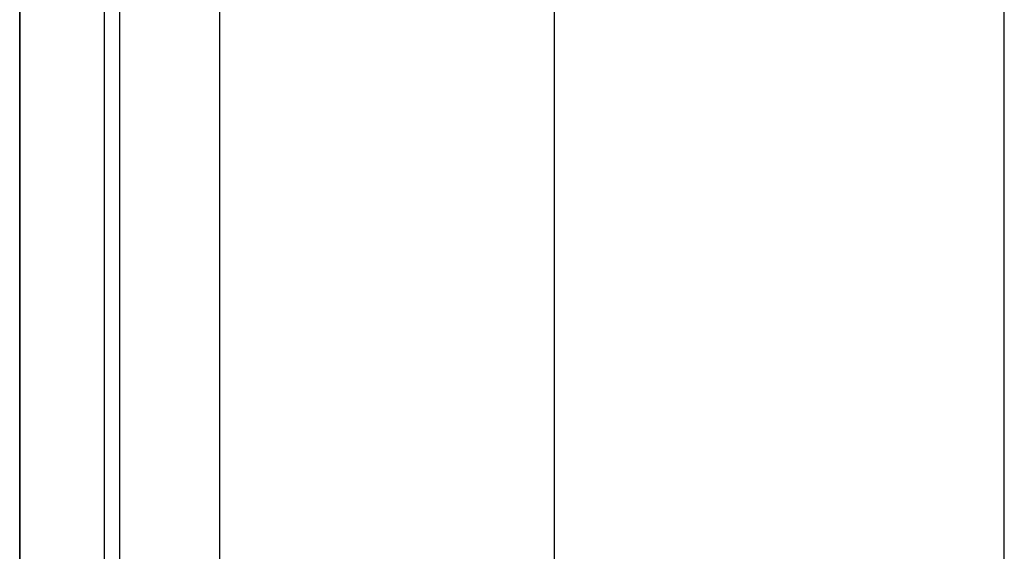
# Model space of a CAD drawing. Header units: millimetres. Extents: x -5 to 795, y 0 to 250.
# Tile 5 of 55: x -5 to 4.85, y 10.15 to 15.47. Entities that reach past the tile are written whole.
import ezdxf

# ---------------------------------------------------------------- set-up
doc = ezdxf.new("R2010")
doc.units = ezdxf.units.MM
doc.layers.add('Plant box - Two tier - Ferm Living', color=7, linetype='Continuous', true_color=0x000000)

msp = doc.modelspace()

# ---------------------------------------------------------------- linework, layer by layer
at = {"layer": 'Plant box - Two tier - Ferm Living'}
for p, q in [((-5, 250, 680), (-5, 0, 680)), ((-5, 250, 715), (-5, 0, 715)), ((-5, 2.0408, 750), (-5, 247.9592, 750)), ((-4, 2.0408, 750), (-4, 247.9592, 750)), ((-3, 247.9592, 682), (-3, 2.0408, 682)), ((-3, 247.9592, 750), (-3, 2.0408, 750)), ((-3, 247.9592, 715), (-3, 2.0408, 715)), ((0.3485, 0, 159.5), (0.3485, 245, 159.5)), ((-4.9999, 244.5098, 164.093), (-4.9999, 5.4902, 164.093)), ((-4.9999, 244.5098, 166.093), (-4.9999, 5.4902, 166.093)), ((-4.9999, 5.4902, 165.093), (-4.9999, 244.5098, 165.093)), ((4.8485, 6.2213, 159.5), (4.8485, 242.8206, 159.5)), ((-4.1515, 7.7866, 159.5), (-4.1515, 242.2134, 159.5)), ((0.3485, 9.9878, 164), (0.3485, 240, 164)), ((0.3485, 9.9878, 155), (0.3485, 240, 155))]:
    msp.add_line(p, q, dxfattribs=at)

doc.saveas('drawing.dxf')
